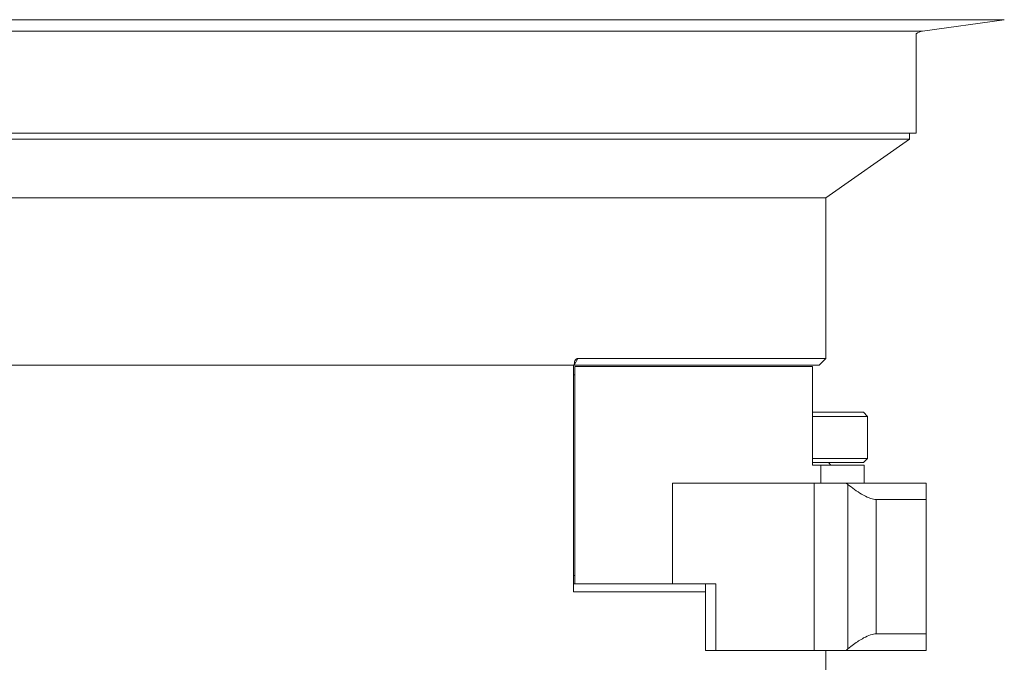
# Model space of a CAD drawing. Header units: inches. Extents: x -4.1 to 23, y -7 to 14.8.
# Tile 47 of 139: x -2 to 1.6, y 3.8 to 6.2. Entities that reach past the tile are written whole.
import ezdxf

# ---------------------------------------------------------------- set-up
doc = ezdxf.new("R2010")
doc.units = ezdxf.units.IN
doc.header["$MEASUREMENT"] = 0

msp = doc.modelspace()

# ---------------------------------------------------------------- linework, layer by layer
at = {"color": 8, "linetype": 'Continuous', "lineweight": 15}
for p, q in [((1.6401, 6.2417), (-3.5682, 6.2417)), ((1.334, 6.1987), (-3.2557, 6.1987)), ((0.0466, 4.9764), (0.0338, 4.9516))]:
    msp.add_line(p, q, dxfattribs=at)
at = {"color": 7, "linetype": 'Continuous', "lineweight": 15}
for p, q in [((1.334, 6.1987), (1.6401, 6.2417)), ((1.311, 5.8177), (1.311, 6.1892)), ((-3.2301, 5.8177), (1.311, 5.8177)), ((1.286, 5.7952), (1.286, 5.8177)), ((1.286, 5.7952), (-3.2021, 5.7952)), ((0.9735, 5.5764), (1.286, 5.7952)), ((-2.6812, 5.5764), (0.9735, 5.5764)), ((0.9735, 4.9764), (0.9735, 5.5764)), ((0.9735, 4.9764), (0.0466, 4.9764)), ((0.9485, 4.9514), (0.9735, 4.9764)), ((-2.9015, 4.9514), (0.0338, 4.9514)), ((-2.9015, 4.9514), (0.031, 4.9514)), ((0.031, 4.1044), (0.031, 4.9514)), ((0.9485, 4.9514), (0.0337, 4.9514)), ((0.0338, 4.9552), (0.0338, 4.9514)), ((0.036, 4.9464), (0.036, 4.1344)), ((0.036, 4.9464), (0.9234, 4.9464)), ((0.9234, 4.5784), (0.9234, 4.9464)), ((0.036, 4.9154), (0.031, 4.9154)), ((0.9234, 4.7754), (1.1138, 4.7754)), ((1.1295, 4.7598), (0.9234, 4.7598)), ((1.1295, 4.7598), (1.1138, 4.7754)), ((1.1295, 4.603), (1.1295, 4.7598)), ((0.9234, 4.603), (1.1295, 4.603)), ((1.1138, 4.5874), (1.1295, 4.603)), ((1.1138, 4.5874), (0.9234, 4.5874)), ((0.9234, 4.5784), (0.9551, 4.5784)), ((0.9551, 4.5784), (0.9551, 4.5114)), ((0.9551, 4.5784), (1.117, 4.5784)), ((0.9925, 4.5784), (0.9835, 4.5874)), ((1.117, 4.5114), (1.117, 4.5784)), ((0.401, 4.5114), (0.401, 4.1344)), ((0.401, 4.5114), (0.9294, 4.5114)), ((0.9294, 3.8864), (0.9294, 4.5114)), ((0.9294, 4.5114), (1.0492, 4.5114)), ((1.0554, 4.5063), (1.0492, 4.5114)), ((1.0492, 4.5114), (1.3485, 4.5114)), ((1.0554, 3.8915), (1.0554, 4.5063)), ((1.3485, 4.5114), (1.3485, 4.4494)), ((1.3485, 4.4494), (1.1617, 4.4494)), ((1.1617, 4.4494), (1.1617, 3.9484)), ((1.3485, 4.4494), (1.3485, 3.9484)), ((0.031, 4.1654), (0.036, 4.1654)), ((0.031, 4.1344), (0.036, 4.1344)), ((0.401, 4.1344), (0.036, 4.1344)), ((0.401, 4.1344), (0.5622, 4.1344)), ((0.5239, 4.1344), (0.5239, 3.8864)), ((0.5622, 4.1344), (0.5622, 3.8864)), ((0.5239, 4.1044), (0.031, 4.1044)), ((1.1617, 3.9484), (1.3485, 3.9484)), ((1.3485, 3.9484), (1.3485, 3.8864)), ((0.5622, 3.8864), (0.5239, 3.8864)), ((0.5622, 3.8864), (0.9294, 3.8864)), ((0.9294, 3.8864), (1.0492, 3.8864)), ((0.9735, 3.6354), (0.9735, 3.8864)), ((1.0492, 3.8864), (1.0554, 3.8915)), ((1.3485, 3.8864), (1.0492, 3.8864))]:
    msp.add_line(p, q, dxfattribs=at)
msp.add_arc((1.341, 6.1492), 0.05, 97.9991, 126.8699, dxfattribs=at)
for points, knots in [([(0.0466, 4.9764), (0.0458, 4.9763), (0.0438, 4.9761), (0.0407, 4.9743), (0.0375, 4.9705), (0.0345, 4.964), (0.0341, 4.9585), (0.0338, 4.9552)], [0, 0, 0, 0, 0.101083, 0.2415, 0.417985, 0.65696, 1, 1, 1, 1]), ([(1.0554, 4.5063), (1.0724, 4.4932), (1.0993, 4.4725), (1.1345, 4.4549), (1.1525, 4.4497), (1.16, 4.4494), (1.1617, 4.4494)], [0, 0, 0, 0, 0.4498956, 0.7095641, 0.9345218, 1, 1, 1, 1]), ([(1.1617, 3.9484), (1.155, 3.9475), (1.1415, 3.9458), (1.1116, 3.9317), (1.082, 3.9128), (1.0627, 3.8973), (1.0554, 3.8915)], [0, 0, 0, 0, 0.23821, 0.475407, 0.80299, 1, 1, 1, 1])]:
    msp.add_open_spline(points, degree=3, knots=knots, dxfattribs=at)

doc.saveas('drawing.dxf')
